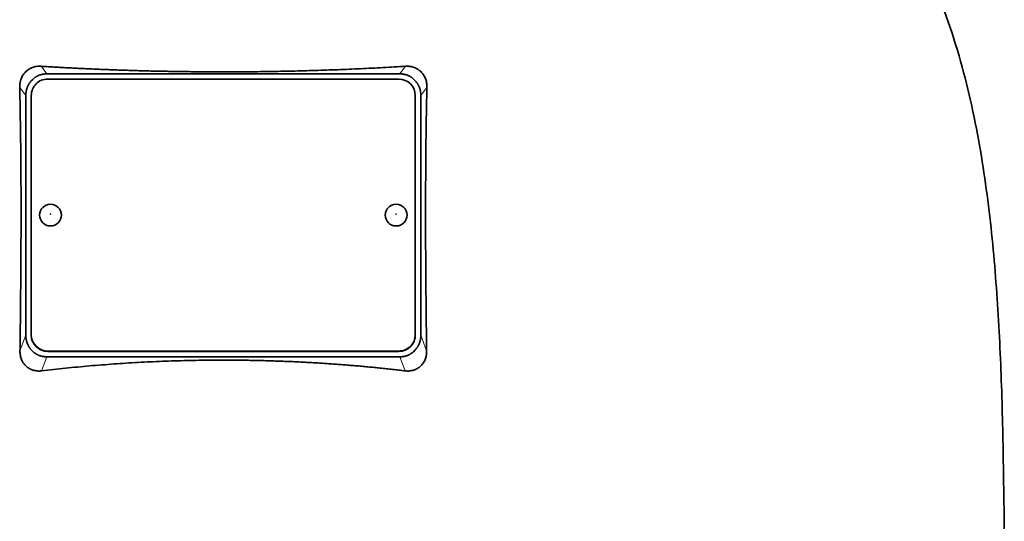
# Model space of a CAD drawing. Header units: millimetres. Extents: x 451 to 1335, y -1116 to 1317.
# Tile 24 of 28: x 1065 to 1244, y 592 to 684. Entities that reach past the tile are written whole.
import ezdxf

# ---------------------------------------------------------------- set-up
doc = ezdxf.new("R2010")
doc.units = ezdxf.units.MM
doc.layers.add('VSI344-454_TESTA', color=7, linetype='Continuous')

# ---------------------------------------------------------------- blocks, each defined once
blk = doc.blocks.new('SE3')
at = {"layer": 'VSI344-454_TESTA', "color": 4, "linetype": 'Continuous', "lineweight": 9}
for p, q in [((1069.63, 673.86), (1068.6, 675.25)), ((1135.02, 675.25), (1133.99, 673.86)), ((1065.81, 669.89), (1064.7, 671.4)), ((1138.92, 671.4), (1137.81, 669.89)), ((1064.75, 623.31), (1065.81, 626.22)), ((1137.81, 626.22), (1138.87, 623.31)), ((1069.81, 623.29), (1069.81, 623.23)), ((1133.81, 623.23), (1133.81, 623.29)), ((1068.7, 619.68), (1069.63, 622.25)), ((1133.99, 622.25), (1134.93, 619.68))]:
    blk.add_line(p, q, dxfattribs=at)
at = {"layer": 'VSI344-454_TESTA', "color": 7, "linetype": 'Continuous', "lineweight": 35}
for p, q in [((1069.63, 673.86), (1133.99, 673.86)), ((1067.07, 672.86), (1066.81, 672.6)), ((1133.81, 672.92), (1069.81, 672.92)), ((1136.81, 672.6), (1136.56, 672.86)), ((1065.81, 669.89), (1065.81, 626.22)), ((1066.81, 669.94), (1066.81, 626.27)), ((1136.81, 626.27), (1136.81, 669.94)), ((1137.81, 669.89), (1137.81, 626.22)), ((1066.81, 626.21), (1066.81, 626.27)), ((1136.81, 626.27), (1136.81, 626.21)), ((1066.81, 623.51), (1067.09, 623.23)), ((1069.81, 623.29), (1133.81, 623.29)), ((1069.81, 623.23), (1133.81, 623.23)), ((1136.54, 623.23), (1136.81, 623.51)), ((1069.63, 622.25), (1133.99, 622.25))]:
    blk.add_line(p, q, dxfattribs=at)
for centre, major_axis, start_param, end_param in [((1069.81, 669.94), (3, 0), 1.570796, 3.141593), ((1133.81, 669.94), (3, 0), 0, 1.570796), ((1069.81, 626.27), (-3, 0), 0, 1.570796), ((1069.81, 626.21), (3, 0), 3.141593, 4.712389), ((1133.81, 626.27), (-3, 0), 1.570796, 3.141593), ((1133.81, 626.21), (3, 0), 4.712389, 6.283185)]:
    blk.add_ellipse(centre, major_axis=major_axis, ratio=0.992546, start_param=start_param, end_param=end_param, dxfattribs=at)
for centre in [(1070.31, 648.11), (1133.31, 648.11)]:
    blk.add_ellipse(centre, major_axis=(2, 0), ratio=0.992546, dxfattribs=at)
at = {"layer": 'VSI344-454_TESTA', "color": 4, "linetype": 'Continuous', "lineweight": 9}
for centre in [(1070.31, 648.29), (1133.31, 648.29)]:
    blk.add_ellipse(centre, major_axis=(-0.0635, 0), ratio=0.992546, dxfattribs=at)
at = {"layer": 'VSI344-454_TESTA', "color": 7, "linetype": 'Continuous', "lineweight": 35}
for points, knots in [([(1217.07, 724.7), (1218.53, 719.83), (1222.49, 709.99), (1229.75, 694.83), (1235.94, 678.48), (1239.68, 661.95), (1241.9, 645.81), (1243.15, 629.84), (1243.82, 613.96), (1244.03, 600.18), (1244.17, 591.63), (1244.17, 588.28)], [0, 0, 0, 0, 0.117079, 0.240569, 0.360617, 0.476421, 0.590288, 0.703407, 0.816259, 0.929029, 1, 1, 1, 1]), ([(1064.7, 671.4), (1064.7, 671.47), (1064.7, 671.61), (1064.71, 671.83), (1064.73, 672.04), (1064.76, 672.24), (1064.8, 672.45), (1064.85, 672.65), (1064.91, 672.84), (1065.05, 673.21), (1065.31, 673.71), (1065.79, 674.29), (1066.27, 674.66), (1066.7, 674.9), (1067.04, 675.04), (1067.4, 675.15), (1067.79, 675.23), (1068.19, 675.27), (1068.47, 675.26), (1068.6, 675.25)], [0, 0, 0, 0, 0.035549, 0.070458, 0.104811, 0.138697, 0.172208, 0.205437, 0.238483, 0.271444, 0.392179, 0.509734, 0.62349, 0.681765, 0.74041, 0.802087, 0.865142, 0.932062, 1, 1, 1, 1]), ([(1068.6, 675.25), (1068.96, 675.23), (1069.66, 675.19), (1070.71, 675.13), (1071.76, 675.07), (1072.82, 675.01), (1073.88, 674.95), (1074.94, 674.9), (1076, 674.84), (1077.07, 674.79), (1078.14, 674.75), (1079.2, 674.7), (1080.27, 674.66), (1081.34, 674.61), (1082.41, 674.58), (1083.49, 674.54), (1084.56, 674.5), (1085.63, 674.47), (1086.71, 674.44), (1087.79, 674.41), (1088.86, 674.38), (1089.94, 674.36), (1091.02, 674.34), (1092.1, 674.32), (1093.18, 674.3), (1094.25, 674.28), (1095.33, 674.27), (1096.41, 674.26), (1097.49, 674.25), (1098.57, 674.24), (1099.65, 674.23), (1100.73, 674.23), (1102.15, 674.23), (1103.9, 674.23), (1105.99, 674.24), (1108.09, 674.26), (1110.18, 674.29), (1112.27, 674.33), (1114.36, 674.37), (1116.44, 674.42), (1118.53, 674.49), (1120.61, 674.55), (1122.68, 674.63), (1124.75, 674.71), (1126.82, 674.81), (1128.88, 674.91), (1130.93, 675.01), (1132.98, 675.13), (1134.34, 675.21), (1135.02, 675.25)], [0, 0, 0, 0, 0.016211, 0.032418, 0.048618, 0.064813, 0.081003, 0.097187, 0.113366, 0.129539, 0.145707, 0.161869, 0.178026, 0.194178, 0.210323, 0.226464, 0.242598, 0.258728, 0.274851, 0.29097, 0.307082, 0.323189, 0.339291, 0.355387, 0.371478, 0.387563, 0.403642, 0.419716, 0.435784, 0.451847, 0.467904, 0.483956, 0.500002, 0.531096, 0.562211, 0.593346, 0.624503, 0.65568, 0.686878, 0.718097, 0.749337, 0.780598, 0.811879, 0.843181, 0.874504, 0.905847, 0.937211, 0.968595, 1, 1, 1, 1]), ([(1135.02, 675.25), (1135.09, 675.26), (1135.22, 675.26), (1135.43, 675.26), (1135.64, 675.25), (1135.9, 675.22), (1136.22, 675.15), (1136.58, 675.04), (1136.93, 674.9), (1137.35, 674.66), (1137.83, 674.29), (1138.31, 673.71), (1138.61, 673.14), (1138.78, 672.65), (1138.87, 672.24), (1138.92, 671.82), (1138.92, 671.54), (1138.92, 671.4)], [0, 0, 0, 0, 0.03415, 0.067958, 0.101516, 0.134917, 0.197958, 0.259657, 0.318285, 0.37658, 0.490339, 0.607904, 0.728718, 0.794673, 0.861368, 0.929571, 1, 1, 1, 1]), ([(1064.75, 623.31), (1064.76, 624.01), (1064.78, 625.38), (1064.8, 627.43), (1064.83, 629.45), (1064.85, 631.43), (1064.87, 634.03), (1064.9, 637.2), (1064.92, 640.92), (1064.94, 644.51), (1064.94, 647.71), (1064.94, 650.57), (1064.94, 653.11), (1064.92, 655.59), (1064.91, 658.01), (1064.88, 660.38), (1064.86, 662.69), (1064.82, 664.95), (1064.79, 667.15), (1064.75, 669.3), (1064.71, 670.7), (1064.7, 671.4)], [0, 0, 0, 0, 0.042884, 0.085115, 0.126688, 0.167598, 0.207845, 0.287396, 0.364258, 0.438438, 0.509943, 0.563651, 0.616305, 0.667913, 0.718481, 0.768017, 0.816527, 0.864002, 0.910419, 0.955757, 1, 1, 1, 1]), ([(1138.92, 671.4), (1138.92, 671.03), (1138.9, 670.29), (1138.87, 669.18), (1138.85, 668.05), (1138.83, 666.9), (1138.81, 665.74), (1138.79, 664.56), (1138.77, 663.36), (1138.76, 662.16), (1138.74, 660.93), (1138.72, 658.2), (1138.69, 653.86), (1138.67, 647.99), (1138.69, 641.98), (1138.72, 637), (1138.76, 632.9), (1138.79, 629.79), (1138.83, 626.58), (1138.86, 624.41), (1138.87, 623.31)], [0, 0, 0, 0, 0.02336, 0.047015, 0.070963, 0.095203, 0.119731, 0.144544, 0.169639, 0.195013, 0.220662, 0.246585, 0.366346, 0.49242, 0.612327, 0.739264, 0.80163, 0.865878, 0.932007, 1, 1, 1, 1]), ([(1068.7, 619.68), (1068.63, 619.68), (1068.49, 619.66), (1068.28, 619.65), (1068.08, 619.65), (1067.81, 619.67), (1067.49, 619.72), (1067, 619.84), (1066.43, 620.08), (1065.84, 620.52), (1065.36, 621.07), (1065.07, 621.62), (1064.9, 622.1), (1064.81, 622.49), (1064.75, 622.9), (1064.75, 623.17), (1064.75, 623.31)], [0, 0, 0, 0, 0.034295, 0.068252, 0.101955, 0.13549, 0.200043, 0.26353, 0.385465, 0.503768, 0.621447, 0.741636, 0.803924, 0.867307, 0.933144, 1, 1, 1, 1]), ([(1138.87, 623.31), (1138.87, 623.24), (1138.87, 623.1), (1138.86, 622.9), (1138.84, 622.69), (1138.8, 622.43), (1138.72, 622.11), (1138.6, 621.74), (1138.44, 621.4), (1138.18, 620.98), (1137.79, 620.52), (1137.2, 620.09), (1136.63, 619.84), (1136.14, 619.72), (1135.74, 619.66), (1135.34, 619.65), (1135.06, 619.67), (1134.93, 619.68)], [0, 0, 0, 0, 0.033557, 0.066787, 0.099773, 0.132599, 0.195864, 0.258046, 0.318335, 0.378144, 0.495718, 0.614111, 0.73627, 0.799835, 0.864479, 0.931713, 1, 1, 1, 1]), ([(1134.93, 619.68), (1134.55, 619.73), (1133.8, 619.82), (1132.67, 619.95), (1131.54, 620.07), (1130.41, 620.19), (1129.28, 620.3), (1128.15, 620.41), (1127.01, 620.52), (1125.87, 620.62), (1124.74, 620.71), (1123.6, 620.8), (1122.45, 620.89), (1121.31, 620.97), (1120.17, 621.05), (1119.03, 621.12), (1117.88, 621.19), (1116.74, 621.25), (1115.59, 621.31), (1114.44, 621.36), (1113.3, 621.41), (1112.15, 621.45), (1111, 621.49), (1109.85, 621.53), (1108.7, 621.56), (1107.56, 621.58), (1106.41, 621.61), (1105.26, 621.62), (1104.11, 621.63), (1102.96, 621.64), (1101.45, 621.64), (1099.59, 621.64), (1097.37, 621.61), (1095.15, 621.57), (1092.93, 621.51), (1090.71, 621.43), (1088.49, 621.33), (1086.27, 621.22), (1084.06, 621.09), (1081.85, 620.94), (1079.64, 620.77), (1077.44, 620.59), (1075.25, 620.39), (1073.06, 620.17), (1070.87, 619.94), (1069.42, 619.77), (1068.7, 619.68)], [0, 0, 0, 0, 0.017368, 0.034723, 0.052068, 0.069401, 0.086724, 0.104036, 0.121338, 0.13863, 0.155913, 0.173186, 0.19045, 0.207705, 0.224952, 0.242191, 0.259422, 0.276645, 0.293862, 0.311071, 0.328273, 0.34547, 0.36266, 0.379845, 0.397024, 0.414198, 0.431367, 0.448532, 0.465693, 0.48285, 0.500003, 0.533168, 0.566348, 0.599545, 0.63276, 0.665997, 0.699257, 0.732542, 0.765855, 0.799198, 0.832572, 0.865981, 0.899426, 0.93291, 0.966434, 1, 1, 1, 1])]:
    blk.add_open_spline(points, degree=3, knots=knots, dxfattribs=at)
for points in [[(1069.63, 673.86), (1068.12, 673.86), (1067.07, 672.86)], [(1136.56, 672.86), (1135.5, 673.86), (1133.99, 673.86)], [(1066.81, 672.6), (1065.81, 671.47), (1065.81, 669.89)], [(1137.81, 669.89), (1137.81, 671.47), (1136.81, 672.6)], [(1065.81, 626.22), (1065.81, 624.64), (1066.81, 623.51)], [(1136.81, 623.51), (1137.81, 624.64), (1137.81, 626.22)], [(1067.09, 623.23), (1068.13, 622.25), (1069.63, 622.25)], [(1133.99, 622.25), (1135.49, 622.25), (1136.54, 623.23)]]:
    blk.add_open_spline(points, degree=2, dxfattribs=at)

msp = doc.modelspace()

# ---------------------------------------------------------------- block references
msp.add_blockref('SE3', (0, 0))

doc.saveas('drawing.dxf')
